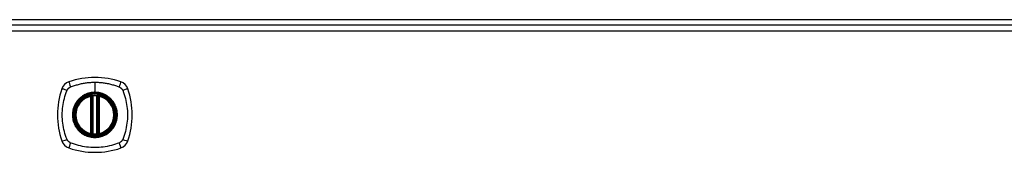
# Model space of a CAD drawing. Header units: inches. Extents: x 24 to 626, y 68 to 289.
# Tile 18 of 30: x 291 to 306, y 187 to 189. Entities that reach past the tile are written whole.
import ezdxf

# ---------------------------------------------------------------- set-up
doc = ezdxf.new("R2010")
doc.units = ezdxf.units.IN
doc.header["$MEASUREMENT"] = 0
doc.layers.add('Visible Edges(ANSI)', color=7, linetype='Continuous', lineweight=25)
doc.layers.add('Visible Tangent Edges(ANSI)', color=7, linetype='Continuous', lineweight=25)

msp = doc.modelspace()

# ---------------------------------------------------------------- linework, layer by layer
at = {"layer": 'Visible Edges(ANSI)'}
for p, q in [((321.927, 188.993), (262.125, 188.993)), ((262.223, 188.913), (321.828, 188.913)), ((291.967, 187.196), (291.967, 187.782)), ((291.987, 187.192), (291.987, 187.786)), ((292.065, 187.786), (292.065, 187.192)), ((292.085, 187.782), (292.085, 187.196))]:
    msp.add_line(p, q, dxfattribs=at)
at = {"layer": 'Visible Edges(ANSI)', "flags": 128}
for points in [[(291.997, 187.801), (291.996, 187.801), (291.994, 187.8), (291.993, 187.8), (291.991, 187.8), (291.989, 187.8), (291.988, 187.8), (291.986, 187.8), (291.985, 187.799), (291.984, 187.799), (291.982, 187.799), (291.981, 187.799), (291.98, 187.799), (291.979, 187.798), (291.978, 187.798), (291.977, 187.798), (291.976, 187.798), (291.975, 187.798), (291.975, 187.798), (291.974, 187.798), (291.974, 187.798), (291.973, 187.798), (291.973, 187.798), (291.973, 187.797), (291.973, 187.797)], [(292.079, 187.797), (292.079, 187.797), (292.079, 187.798), (292.079, 187.798), (292.078, 187.798), (292.078, 187.798), (292.077, 187.798), (292.077, 187.798), (292.076, 187.798), (292.075, 187.798), (292.074, 187.798), (292.073, 187.798), (292.072, 187.799), (292.071, 187.799), (292.07, 187.799), (292.068, 187.799), (292.067, 187.799), (292.065, 187.8), (292.064, 187.8), (292.062, 187.8), (292.061, 187.8), (292.059, 187.8), (292.058, 187.8), (292.056, 187.801), (292.055, 187.801)], [(291.973, 187.181), (291.973, 187.181), (291.973, 187.181), (291.973, 187.181), (291.974, 187.18), (291.974, 187.18), (291.975, 187.18), (291.975, 187.18), (291.976, 187.18), (291.977, 187.18), (291.978, 187.18), (291.979, 187.18), (291.98, 187.179), (291.981, 187.179), (291.982, 187.179), (291.984, 187.179), (291.985, 187.179), (291.986, 187.179), (291.988, 187.178), (291.989, 187.178), (291.991, 187.178), (291.993, 187.178), (291.994, 187.178), (291.996, 187.178), (291.997, 187.177)], [(292.055, 187.177), (292.056, 187.178), (292.058, 187.178), (292.059, 187.178), (292.061, 187.178), (292.062, 187.178), (292.064, 187.178), (292.065, 187.179), (292.067, 187.179), (292.068, 187.179), (292.07, 187.179), (292.071, 187.179), (292.072, 187.179), (292.073, 187.18), (292.074, 187.18), (292.075, 187.18), (292.076, 187.18), (292.077, 187.18), (292.077, 187.18), (292.078, 187.18), (292.078, 187.18), (292.079, 187.181), (292.079, 187.181), (292.079, 187.181), (292.079, 187.181)]]:
    msp.add_lwpolyline(points, dxfattribs=at)
at = {"layer": 'Visible Edges(ANSI)'}
for radius in [0.32, 0.315]:
    msp.add_circle((292.026, 187.489), radius, dxfattribs=at)
for centre, radius, start, end in [((291.671, 187.844), 0.177, 108.7722, 161.2278), ((292.026, 186.8), 1.28, 71.2278, 108.7722), ((292.381, 187.844), 0.177, 18.7722, 71.2278), ((292.715, 187.489), 1.28, 161.2278, 198.7722), ((292.026, 187.489), 0.313, 103.6344, 256.3656), ((292.026, 187.489), 0.313, 99.784, 103.6344), ((291.955, 187.782), 0.0118, 0, 103.6344), ((291.975, 187.786), 0.0118, 0, 99.784), ((292.026, 187.489), 0.313, 84.7499, 95.2501), ((292.077, 187.786), 0.0118, 80.216, 180), ((292.026, 187.489), 0.313, 76.3656, 80.216), ((292.097, 187.782), 0.0118, 76.3656, 180), ((292.026, 187.489), 0.313, 283.6344, 76.3656), ((291.337, 187.489), 1.28, 341.2278, 18.7722), ((291.955, 187.196), 0.0118, 256.3656, 0), ((292.026, 187.489), 0.313, 256.3656, 260.216), ((291.975, 187.192), 0.0118, 260.216, 0), ((292.026, 187.489), 0.313, 264.7499, 275.2501), ((292.077, 187.192), 0.0118, 180, 279.784), ((292.026, 187.489), 0.313, 279.784, 283.6344), ((292.097, 187.196), 0.0118, 180, 283.6344), ((291.671, 187.134), 0.177, 198.7722, 251.2278), ((292.381, 187.134), 0.177, 288.7722, 341.2278), ((292.026, 188.178), 1.28, 251.2278, 288.7722)]:
    msp.add_arc(centre, radius, start, end, dxfattribs=at)
at = {"layer": 'Visible Tangent Edges(ANSI)'}
for p, q in [((321.828, 188.814), (262.223, 188.814)), ((292.026, 188.006), (292.026, 187.846)), ((291.955, 187.782), (291.952, 187.793)), ((291.955, 187.782), (291.967, 187.782)), ((291.955, 187.782), (291.955, 187.196)), ((291.967, 187.782), (291.977, 187.782)), ((291.973, 187.797), (291.974, 187.792)), ((291.977, 187.786), (291.987, 187.786)), ((291.977, 187.196), (291.977, 187.782)), ((291.998, 187.789), (291.997, 187.801)), ((291.998, 187.189), (291.998, 187.789)), ((292.026, 187.841), (292.026, 187.846)), ((292.054, 187.789), (292.055, 187.801)), ((292.054, 187.789), (292.054, 187.189)), ((292.065, 187.786), (292.075, 187.786)), ((292.075, 187.782), (292.085, 187.782)), ((292.075, 187.782), (292.075, 187.196)), ((292.078, 187.792), (292.079, 187.797)), ((292.085, 187.782), (292.097, 187.782)), ((292.1, 187.793), (292.097, 187.782)), ((292.097, 187.196), (292.097, 187.782)), ((291.952, 187.185), (291.955, 187.196)), ((291.967, 187.196), (291.955, 187.196)), ((291.977, 187.196), (291.967, 187.196)), ((291.974, 187.187), (291.973, 187.181)), ((291.987, 187.192), (291.977, 187.192)), ((291.997, 187.177), (291.998, 187.189)), ((292.055, 187.177), (292.054, 187.189)), ((292.075, 187.192), (292.065, 187.192)), ((292.085, 187.196), (292.075, 187.196)), ((292.079, 187.181), (292.078, 187.187)), ((292.097, 187.196), (292.085, 187.196)), ((292.097, 187.196), (292.1, 187.185))]:
    msp.add_line(p, q, dxfattribs=at)
at = {"layer": 'Visible Tangent Edges(ANSI)', "flags": 128}
for points in [[(291.607, 187.908), (291.608, 187.909), (291.609, 187.91), (291.611, 187.911), (291.612, 187.912), (291.613, 187.913), (291.614, 187.914), (291.615, 187.915), (291.616, 187.916), (291.618, 187.917), (291.619, 187.918), (291.62, 187.919), (291.621, 187.92), (291.623, 187.921), (291.624, 187.921), (291.625, 187.922), (291.626, 187.923), (291.628, 187.924), (291.629, 187.925), (291.63, 187.925), (291.632, 187.926), (291.633, 187.927), (291.635, 187.928), (291.636, 187.928), (291.637, 187.929)], [(291.637, 187.929), (291.656, 187.937), (291.671, 187.943), (291.686, 187.948), (291.702, 187.953), (291.718, 187.958), (291.733, 187.963), (291.749, 187.967), (291.765, 187.972), (291.781, 187.976), (291.797, 187.979), (291.813, 187.983), (291.829, 187.986), (291.846, 187.989), (291.862, 187.992), (291.878, 187.995), (291.894, 187.997), (291.911, 187.999), (291.927, 188.001), (291.944, 188.002), (291.96, 188.003), (291.976, 188.004), (291.993, 188.005), (292.009, 188.005), (292.026, 188.006)], [(292.026, 188.006), (292.042, 188.005), (292.059, 188.005), (292.076, 188.004), (292.092, 188.003), (292.108, 188.002), (292.125, 188.001), (292.141, 187.999), (292.158, 187.997), (292.174, 187.995), (292.19, 187.992), (292.207, 187.989), (292.223, 187.986), (292.239, 187.983), (292.255, 187.979), (292.271, 187.976), (292.287, 187.972), (292.303, 187.967), (292.319, 187.963), (292.334, 187.958), (292.35, 187.953), (292.366, 187.948), (292.381, 187.943), (292.396, 187.937), (292.415, 187.929)], [(292.415, 187.929), (292.417, 187.928), (292.42, 187.926), (292.423, 187.925), (292.425, 187.923), (292.428, 187.921), (292.431, 187.92), (292.433, 187.918), (292.435, 187.916), (292.438, 187.914), (292.44, 187.912), (292.442, 187.91), (292.445, 187.908), (292.447, 187.906), (292.449, 187.903), (292.451, 187.901), (292.453, 187.899), (292.455, 187.896), (292.457, 187.894), (292.458, 187.891), (292.46, 187.889), (292.462, 187.886), (292.463, 187.883), (292.465, 187.88), (292.466, 187.878)], [(291.586, 187.1), (291.572, 187.134), (291.562, 187.165), (291.552, 187.196), (291.543, 187.228), (291.536, 187.26), (291.529, 187.292), (291.523, 187.325), (291.518, 187.357), (291.514, 187.39), (291.512, 187.423), (291.51, 187.456), (291.509, 187.489), (291.51, 187.522), (291.512, 187.555), (291.514, 187.588), (291.518, 187.621), (291.523, 187.653), (291.529, 187.686), (291.536, 187.718), (291.543, 187.75), (291.552, 187.782), (291.562, 187.813), (291.572, 187.844), (291.586, 187.878)], [(291.586, 187.878), (291.587, 187.879), (291.587, 187.88), (291.588, 187.882), (291.589, 187.883), (291.59, 187.884), (291.59, 187.886), (291.591, 187.887), (291.592, 187.888), (291.593, 187.89), (291.594, 187.891), (291.594, 187.892), (291.595, 187.894), (291.596, 187.895), (291.597, 187.896), (291.598, 187.897), (291.599, 187.899), (291.6, 187.9), (291.601, 187.901), (291.602, 187.902), (291.603, 187.903), (291.604, 187.904), (291.605, 187.906), (291.606, 187.907), (291.607, 187.908)], [(292.026, 187.841), (292.117, 187.829), (292.202, 187.794), (292.275, 187.738), (292.331, 187.665), (292.366, 187.58), (292.378, 187.489), (292.366, 187.398), (292.331, 187.312), (292.275, 187.24), (292.202, 187.184), (292.117, 187.149), (292.026, 187.137), (291.935, 187.149), (291.849, 187.184), (291.777, 187.24), (291.721, 187.313), (291.686, 187.398), (291.674, 187.489), (291.686, 187.58), (291.721, 187.666), (291.777, 187.738), (291.85, 187.794), (291.935, 187.829), (292.026, 187.841)], [(292.026, 187.846), (292.016, 187.846), (292.005, 187.845), (291.995, 187.845), (291.985, 187.844), (291.975, 187.842), (291.965, 187.841), (291.954, 187.839), (291.944, 187.836), (291.934, 187.834), (291.924, 187.831), (291.915, 187.828), (291.905, 187.825), (291.895, 187.821), (291.886, 187.817), (291.876, 187.813), (291.867, 187.809), (291.858, 187.804), (291.849, 187.799), (291.84, 187.794), (291.831, 187.788), (291.823, 187.782), (291.815, 187.776), (291.806, 187.77), (291.798, 187.764)], [(291.974, 187.792), (291.973, 187.792), (291.972, 187.792), (291.972, 187.793), (291.971, 187.793), (291.97, 187.793), (291.969, 187.793), (291.968, 187.794), (291.967, 187.794), (291.966, 187.794), (291.965, 187.794), (291.964, 187.794), (291.964, 187.794), (291.963, 187.794), (291.962, 187.794), (291.961, 187.794), (291.96, 187.794), (291.959, 187.794), (291.958, 187.794), (291.957, 187.794), (291.956, 187.794), (291.955, 187.794), (291.954, 187.794), (291.953, 187.793), (291.952, 187.793)], [(291.977, 187.786), (291.976, 187.786), (291.976, 187.786), (291.976, 187.787), (291.976, 187.787), (291.976, 187.787), (291.976, 187.787), (291.976, 187.788), (291.976, 187.788), (291.976, 187.788), (291.976, 187.788), (291.976, 187.789), (291.976, 187.789), (291.975, 187.789), (291.975, 187.789), (291.975, 187.79), (291.975, 187.79), (291.975, 187.79), (291.975, 187.79), (291.975, 187.791), (291.974, 187.791), (291.974, 187.791), (291.974, 187.791), (291.974, 187.791), (291.974, 187.792)], [(291.977, 187.782), (291.977, 187.782), (291.977, 187.782), (291.977, 187.782), (291.977, 187.782), (291.977, 187.783), (291.977, 187.783), (291.977, 187.783), (291.977, 187.783), (291.977, 187.783), (291.977, 187.783), (291.977, 187.784), (291.977, 187.784), (291.977, 187.784), (291.977, 187.784), (291.977, 187.784), (291.977, 187.784), (291.977, 187.785), (291.977, 187.785), (291.977, 187.785), (291.977, 187.785), (291.977, 187.785), (291.977, 187.786), (291.977, 187.786), (291.977, 187.786)], [(291.987, 187.786), (291.987, 187.786), (291.987, 187.786), (291.987, 187.786), (291.987, 187.786), (291.987, 187.786), (291.987, 187.786), (291.988, 187.786), (291.988, 187.786), (291.989, 187.787), (291.989, 187.787), (291.99, 187.787), (291.99, 187.787), (291.991, 187.787), (291.991, 187.787), (291.992, 187.787), (291.993, 187.788), (291.993, 187.788), (291.994, 187.788), (291.995, 187.788), (291.995, 187.788), (291.996, 187.789), (291.997, 187.789), (291.998, 187.789), (291.998, 187.789)], [(292.254, 187.764), (292.246, 187.77), (292.237, 187.776), (292.229, 187.782), (292.22, 187.788), (292.212, 187.794), (292.203, 187.799), (292.194, 187.804), (292.185, 187.809), (292.175, 187.813), (292.166, 187.817), (292.157, 187.821), (292.147, 187.825), (292.137, 187.828), (292.127, 187.831), (292.118, 187.834), (292.108, 187.836), (292.097, 187.839), (292.087, 187.841), (292.077, 187.842), (292.067, 187.844), (292.057, 187.845), (292.046, 187.845), (292.036, 187.846), (292.026, 187.846)], [(292.054, 187.789), (292.054, 187.789), (292.055, 187.789), (292.056, 187.789), (292.057, 187.788), (292.057, 187.788), (292.058, 187.788), (292.059, 187.788), (292.059, 187.788), (292.06, 187.787), (292.061, 187.787), (292.061, 187.787), (292.062, 187.787), (292.062, 187.787), (292.063, 187.787), (292.063, 187.787), (292.064, 187.786), (292.064, 187.786), (292.064, 187.786), (292.065, 187.786), (292.065, 187.786), (292.065, 187.786), (292.065, 187.786), (292.065, 187.786), (292.065, 187.786)], [(292.078, 187.792), (292.078, 187.791), (292.078, 187.791), (292.078, 187.791), (292.078, 187.791), (292.077, 187.791), (292.077, 187.79), (292.077, 187.79), (292.077, 187.79), (292.077, 187.79), (292.077, 187.789), (292.077, 187.789), (292.076, 187.789), (292.076, 187.789), (292.076, 187.788), (292.076, 187.788), (292.076, 187.788), (292.076, 187.788), (292.076, 187.787), (292.076, 187.787), (292.076, 187.787), (292.076, 187.787), (292.076, 187.786), (292.075, 187.786), (292.075, 187.786)], [(292.075, 187.786), (292.075, 187.786), (292.075, 187.786), (292.075, 187.785), (292.075, 187.785), (292.075, 187.785), (292.075, 187.785), (292.075, 187.785), (292.075, 187.784), (292.075, 187.784), (292.075, 187.784), (292.075, 187.784), (292.075, 187.784), (292.075, 187.784), (292.075, 187.783), (292.075, 187.783), (292.075, 187.783), (292.075, 187.783), (292.075, 187.783), (292.075, 187.783), (292.075, 187.782), (292.075, 187.782), (292.075, 187.782), (292.075, 187.782), (292.075, 187.782)], [(292.1, 187.793), (292.099, 187.793), (292.098, 187.794), (292.097, 187.794), (292.096, 187.794), (292.095, 187.794), (292.094, 187.794), (292.093, 187.794), (292.092, 187.794), (292.091, 187.794), (292.09, 187.794), (292.089, 187.794), (292.088, 187.794), (292.087, 187.794), (292.087, 187.794), (292.086, 187.794), (292.085, 187.794), (292.084, 187.794), (292.083, 187.793), (292.082, 187.793), (292.081, 187.793), (292.08, 187.793), (292.08, 187.792), (292.079, 187.792), (292.078, 187.792)], [(292.466, 187.878), (292.48, 187.844), (292.49, 187.813), (292.5, 187.782), (292.509, 187.75), (292.516, 187.718), (292.523, 187.686), (292.529, 187.653), (292.534, 187.621), (292.538, 187.588), (292.54, 187.555), (292.542, 187.522), (292.543, 187.489), (292.542, 187.456), (292.54, 187.423), (292.538, 187.39), (292.534, 187.357), (292.529, 187.325), (292.523, 187.292), (292.516, 187.26), (292.509, 187.228), (292.5, 187.196), (292.49, 187.165), (292.48, 187.134), (292.466, 187.1)], [(291.751, 187.717), (291.739, 187.7), (291.727, 187.684), (291.716, 187.666), (291.707, 187.648), (291.698, 187.629), (291.69, 187.61), (291.684, 187.59), (291.679, 187.571), (291.674, 187.551), (291.671, 187.53), (291.67, 187.51), (291.669, 187.489), (291.67, 187.468), (291.671, 187.448), (291.674, 187.427), (291.679, 187.407), (291.684, 187.387), (291.69, 187.368), (291.698, 187.349), (291.707, 187.33), (291.716, 187.312), (291.727, 187.294), (291.739, 187.278), (291.751, 187.261)], [(291.798, 187.764), (291.796, 187.762), (291.794, 187.76), (291.792, 187.758), (291.79, 187.756), (291.788, 187.755), (291.786, 187.753), (291.784, 187.751), (291.782, 187.749), (291.78, 187.747), (291.778, 187.745), (291.776, 187.743), (291.774, 187.741), (291.772, 187.739), (291.77, 187.737), (291.768, 187.735), (291.766, 187.733), (291.764, 187.731), (291.762, 187.729), (291.76, 187.727), (291.759, 187.725), (291.757, 187.723), (291.755, 187.721), (291.753, 187.719), (291.751, 187.717)], [(292.301, 187.717), (292.299, 187.719), (292.297, 187.721), (292.295, 187.723), (292.293, 187.725), (292.292, 187.727), (292.29, 187.729), (292.288, 187.731), (292.286, 187.733), (292.284, 187.735), (292.282, 187.737), (292.28, 187.739), (292.278, 187.741), (292.276, 187.743), (292.274, 187.745), (292.272, 187.747), (292.27, 187.749), (292.268, 187.751), (292.266, 187.753), (292.264, 187.755), (292.262, 187.756), (292.26, 187.758), (292.258, 187.76), (292.256, 187.762), (292.254, 187.764)], [(292.301, 187.261), (292.313, 187.278), (292.325, 187.295), (292.336, 187.312), (292.345, 187.33), (292.354, 187.349), (292.362, 187.368), (292.368, 187.388), (292.373, 187.407), (292.377, 187.428), (292.38, 187.448), (292.382, 187.468), (292.383, 187.489), (292.382, 187.51), (292.38, 187.53), (292.377, 187.551), (292.373, 187.571), (292.368, 187.591), (292.362, 187.61), (292.354, 187.629), (292.345, 187.648), (292.336, 187.666), (292.325, 187.684), (292.313, 187.701), (292.301, 187.717)], [(291.751, 187.261), (291.753, 187.259), (291.755, 187.257), (291.757, 187.255), (291.759, 187.253), (291.76, 187.251), (291.762, 187.249), (291.764, 187.247), (291.766, 187.245), (291.768, 187.243), (291.77, 187.241), (291.772, 187.239), (291.774, 187.237), (291.776, 187.235), (291.778, 187.233), (291.78, 187.231), (291.782, 187.229), (291.784, 187.227), (291.786, 187.225), (291.788, 187.224), (291.79, 187.222), (291.792, 187.22), (291.794, 187.218), (291.796, 187.216), (291.798, 187.214)], [(291.798, 187.214), (291.815, 187.202), (291.831, 187.19), (291.849, 187.179), (291.867, 187.17), (291.886, 187.161), (291.905, 187.153), (291.925, 187.147), (291.944, 187.142), (291.965, 187.138), (291.985, 187.135), (292.005, 187.133), (292.026, 187.132), (292.047, 187.133), (292.067, 187.135), (292.087, 187.138), (292.108, 187.142), (292.128, 187.147), (292.147, 187.154), (292.166, 187.161), (292.185, 187.17), (292.203, 187.179), (292.221, 187.19), (292.237, 187.202), (292.254, 187.214)], [(291.952, 187.185), (291.953, 187.185), (291.954, 187.184), (291.955, 187.184), (291.956, 187.184), (291.957, 187.184), (291.958, 187.184), (291.959, 187.184), (291.96, 187.184), (291.961, 187.184), (291.962, 187.184), (291.963, 187.184), (291.964, 187.184), (291.964, 187.184), (291.965, 187.184), (291.966, 187.184), (291.967, 187.184), (291.968, 187.184), (291.969, 187.185), (291.97, 187.185), (291.971, 187.185), (291.972, 187.185), (291.972, 187.186), (291.973, 187.186), (291.974, 187.187)], [(291.974, 187.187), (291.974, 187.187), (291.974, 187.187), (291.974, 187.187), (291.974, 187.187), (291.975, 187.188), (291.975, 187.188), (291.975, 187.188), (291.975, 187.188), (291.975, 187.188), (291.975, 187.189), (291.975, 187.189), (291.976, 187.189), (291.976, 187.189), (291.976, 187.19), (291.976, 187.19), (291.976, 187.19), (291.976, 187.19), (291.976, 187.191), (291.976, 187.191), (291.976, 187.191), (291.976, 187.191), (291.976, 187.192), (291.976, 187.192), (291.977, 187.192)], [(291.977, 187.192), (291.977, 187.192), (291.977, 187.193), (291.977, 187.193), (291.977, 187.193), (291.977, 187.193), (291.977, 187.193), (291.977, 187.193), (291.977, 187.194), (291.977, 187.194), (291.977, 187.194), (291.977, 187.194), (291.977, 187.194), (291.977, 187.194), (291.977, 187.195), (291.977, 187.195), (291.977, 187.195), (291.977, 187.195), (291.977, 187.195), (291.977, 187.195), (291.977, 187.196), (291.977, 187.196), (291.977, 187.196), (291.977, 187.196), (291.977, 187.196)], [(291.998, 187.189), (291.998, 187.189), (291.997, 187.189), (291.996, 187.19), (291.995, 187.19), (291.995, 187.19), (291.994, 187.19), (291.993, 187.19), (291.993, 187.19), (291.992, 187.191), (291.991, 187.191), (291.991, 187.191), (291.99, 187.191), (291.99, 187.191), (291.989, 187.191), (291.989, 187.192), (291.988, 187.192), (291.988, 187.192), (291.987, 187.192), (291.987, 187.192), (291.987, 187.192), (291.987, 187.192), (291.987, 187.192), (291.987, 187.192), (291.987, 187.192)], [(292.065, 187.192), (292.065, 187.192), (292.065, 187.192), (292.065, 187.192), (292.065, 187.192), (292.065, 187.192), (292.064, 187.192), (292.064, 187.192), (292.064, 187.192), (292.063, 187.192), (292.063, 187.191), (292.062, 187.191), (292.062, 187.191), (292.061, 187.191), (292.061, 187.191), (292.06, 187.191), (292.059, 187.19), (292.059, 187.19), (292.058, 187.19), (292.057, 187.19), (292.057, 187.19), (292.056, 187.19), (292.055, 187.189), (292.054, 187.189), (292.054, 187.189)], [(292.075, 187.196), (292.075, 187.196), (292.075, 187.196), (292.075, 187.196), (292.075, 187.196), (292.075, 187.195), (292.075, 187.195), (292.075, 187.195), (292.075, 187.195), (292.075, 187.195), (292.075, 187.195), (292.075, 187.194), (292.075, 187.194), (292.075, 187.194), (292.075, 187.194), (292.075, 187.194), (292.075, 187.194), (292.075, 187.193), (292.075, 187.193), (292.075, 187.193), (292.075, 187.193), (292.075, 187.193), (292.075, 187.193), (292.075, 187.192), (292.075, 187.192)], [(292.075, 187.192), (292.075, 187.192), (292.076, 187.192), (292.076, 187.191), (292.076, 187.191), (292.076, 187.191), (292.076, 187.191), (292.076, 187.19), (292.076, 187.19), (292.076, 187.19), (292.076, 187.19), (292.076, 187.189), (292.076, 187.189), (292.077, 187.189), (292.077, 187.189), (292.077, 187.188), (292.077, 187.188), (292.077, 187.188), (292.077, 187.188), (292.077, 187.188), (292.078, 187.187), (292.078, 187.187), (292.078, 187.187), (292.078, 187.187), (292.078, 187.187)], [(292.078, 187.187), (292.079, 187.186), (292.08, 187.186), (292.08, 187.185), (292.081, 187.185), (292.082, 187.185), (292.083, 187.185), (292.084, 187.184), (292.085, 187.184), (292.086, 187.184), (292.087, 187.184), (292.087, 187.184), (292.088, 187.184), (292.089, 187.184), (292.09, 187.184), (292.091, 187.184), (292.092, 187.184), (292.093, 187.184), (292.094, 187.184), (292.095, 187.184), (292.096, 187.184), (292.097, 187.184), (292.098, 187.184), (292.099, 187.185), (292.1, 187.185)], [(292.254, 187.214), (292.256, 187.216), (292.258, 187.218), (292.26, 187.22), (292.262, 187.222), (292.264, 187.224), (292.266, 187.225), (292.268, 187.227), (292.27, 187.229), (292.272, 187.231), (292.274, 187.233), (292.276, 187.235), (292.278, 187.237), (292.28, 187.239), (292.282, 187.241), (292.284, 187.243), (292.286, 187.245), (292.288, 187.247), (292.29, 187.249), (292.291, 187.251), (292.293, 187.253), (292.295, 187.255), (292.297, 187.257), (292.299, 187.259), (292.301, 187.261)], [(291.637, 187.049), (291.635, 187.05), (291.632, 187.052), (291.629, 187.053), (291.627, 187.055), (291.624, 187.057), (291.621, 187.058), (291.619, 187.06), (291.616, 187.062), (291.614, 187.064), (291.612, 187.066), (291.609, 187.068), (291.607, 187.07), (291.605, 187.073), (291.603, 187.075), (291.601, 187.077), (291.599, 187.079), (291.597, 187.082), (291.595, 187.084), (291.594, 187.087), (291.592, 187.09), (291.59, 187.092), (291.589, 187.095), (291.587, 187.098), (291.586, 187.1)], [(292.415, 187.049), (292.381, 187.035), (292.35, 187.025), (292.319, 187.015), (292.287, 187.006), (292.255, 186.999), (292.223, 186.992), (292.19, 186.986), (292.158, 186.981), (292.125, 186.977), (292.092, 186.975), (292.059, 186.973), (292.026, 186.972), (291.993, 186.973), (291.96, 186.975), (291.927, 186.977), (291.894, 186.981), (291.862, 186.986), (291.829, 186.992), (291.797, 186.999), (291.765, 187.006), (291.733, 187.015), (291.702, 187.025), (291.671, 187.035), (291.637, 187.049)], [(292.466, 187.1), (292.465, 187.098), (292.463, 187.095), (292.462, 187.092), (292.46, 187.09), (292.458, 187.087), (292.457, 187.084), (292.455, 187.082), (292.453, 187.08), (292.451, 187.077), (292.449, 187.075), (292.447, 187.073), (292.445, 187.07), (292.443, 187.068), (292.44, 187.066), (292.438, 187.064), (292.436, 187.062), (292.433, 187.06), (292.431, 187.058), (292.428, 187.057), (292.425, 187.055), (292.423, 187.053), (292.42, 187.052), (292.417, 187.05), (292.415, 187.049)]]:
    msp.add_lwpolyline(points, dxfattribs=at)
at = {"layer": 'Visible Tangent Edges(ANSI)'}
for radius in [0.346, 0.342, 0.325, 0.324]:
    msp.add_circle((292.026, 187.489), radius, dxfattribs=at)
for start, end in [(103.6344, 256.3656), (84.7499, 95.2501), (283.6344, 76.3656), (264.7499, 275.2501)]:
    msp.add_arc((292.026, 187.489), 0.301, start, end, dxfattribs=at)
for centre, major_axis, ratio, start_param, end_param in [((291.652, 187.901), (-0.037, 0.112), 0.042597, 0.170073, 1.307344), ((292.4, 187.901), (0.037, 0.112), 0.042597, 4.975842, 6.113112), ((291.614, 187.863), (-0.112, 0.037), 0.042597, 4.975842, 6.113112), ((291.973, 187.797), (-0.00893, -0.00773), 0.431674, 0, 1.315955), ((291.978, 187.786), (-0.0116, -0.0021), 0.025638, 4.856604, 6.283185), ((292.074, 187.786), (0.0116, -0.0021), 0.025638, 0, 1.426581), ((292.079, 187.797), (0.00893, -0.00773), 0.431674, 4.96723, 6.283185), ((292.438, 187.863), (0.112, 0.037), 0.042597, 0.170073, 1.307344), ((291.973, 187.181), (-0.00893, 0.00773), 0.431674, 4.96723, 6.283185), ((291.978, 187.192), (-0.0116, 0.0021), 0.025638, 0, 1.426581), ((292.074, 187.192), (0.0116, 0.0021), 0.025638, 4.856604, 6.283185), ((292.079, 187.181), (0.00893, 0.00773), 0.431674, 0, 1.315955), ((291.614, 187.115), (-0.112, -0.037), 0.042597, 0.170073, 1.307344), ((291.652, 187.077), (-0.037, -0.112), 0.042597, 4.975842, 6.113112), ((292.4, 187.077), (0.037, -0.112), 0.042597, 0.170073, 1.307344), ((292.438, 187.115), (0.112, -0.037), 0.042597, 4.975842, 6.113112)]:
    msp.add_ellipse(centre, major_axis=major_axis, ratio=ratio, start_param=start_param, end_param=end_param, dxfattribs=at)

doc.saveas('drawing.dxf')
